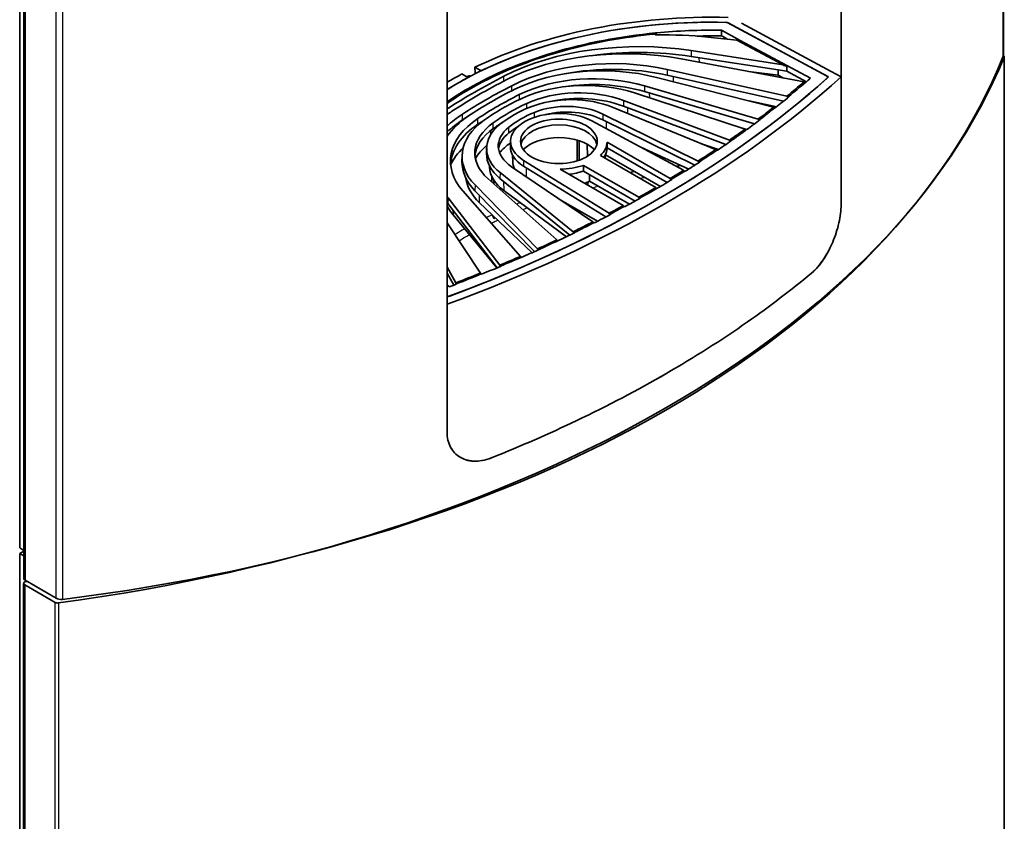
# Model space of a CAD drawing. Header units: millimetres. Extents: x 229 to 2676, y -623 to 1984.
# Tile 9 of 25: x 1711 to 1994, y -140 to 91. Entities that reach past the tile are written whole.
import ezdxf

# ---------------------------------------------------------------- set-up
doc = ezdxf.new("R2010")
doc.units = ezdxf.units.MM
doc.header["$LTSCALE"] = 5
doc.layers.add('0_CWD_4', color=7, linetype='Continuous', lineweight=25)
doc.layers.add('0_CWD_Line_035', color=7, linetype='Continuous', lineweight=35)

msp = doc.modelspace()

# ---------------------------------------------------------------- linework, layer by layer
at = {"layer": '0_CWD_4'}
for p, q in [((1993.87, 80.23), (1993.87, 448.39)), ((1712.95, 297.46), (1712.95, -70.31)), ((1721.85, -75.45), (1721.85, 292.67)), ((1723.68, 292.39), (1723.68, -75.77)), ((1894.26, 86.97), (1894.26, 86.36)), ((1904.3, 81.84), (1904.29, 80.18)), ((1906.52, 79.84), (1906.53, 78.52)), ((1994.13, -465.54), (1994.13, 79.97)), ((1897.36, 76.44), (1897.35, 74.79)), ((1850.49, 73.1), (1850.47, 74.48)), ((1899.09, 74.4), (1899.1, 72.93)), ((1943.11, 74.61), (1943.11, 74.61)), ((1852.78, 70.34), (1852.76, 71.77)), ((1890.9, 71.73), (1890.89, 70.08)), ((1854.94, 67.8), (1854.92, 69.23)), ((1892.25, 69.68), (1892.27, 68.29)), ((1857.09, 65.24), (1857.07, 66.68)), ((1884.84, 67.54), (1884.82, 65.89)), ((1885.99, 65.45), (1886.01, 63.82)), ((1838.62, 61.95), (1838.59, 63.59)), ((1843.03, 60.7), (1843.01, 62.35)), ((1859.26, 62.69), (1859.24, 64.11)), ((1878.89, 63.64), (1878.87, 61.99)), ((1837.69, 61.05), (1837.7, 61.33)), ((1842.3, 59.73), (1842.3, 60.19)), ((1847.44, 59.46), (1847.42, 61.11)), ((1851.89, 58.21), (1851.86, 59.85)), ((1879.86, 61.5), (1879.89, 59.41)), ((1846.72, 57.72), (1846.74, 58.93)), ((1856.14, 50.33), (1856.11, 48.68)), ((1856.84, 48.23), (1856.88, 45.67)), ((1849.38, 46.81), (1849.35, 45.16)), ((1842.22, 43.25), (1842.18, 41.61)), ((1850.4, 44.32), (1850.44, 41.68)), ((1834.47, 39.61), (1834.43, 37.97)), ((1843.39, 40.38), (1843.43, 38.22)), ((1835.86, 36.1), (1835.89, 34.69)), ((1712.85, -71.59), (1712.85, -617.01)), ((1721.63, -622.08), (1721.63, -76.66)), ((1722.58, -76.82), (1722.57, -622.33))]:
    msp.add_line(p, q, dxfattribs=at)
for points, knots in [([(1840.29, 70.59), (1840.29, 70.59), (1840.29, 70.59), (1840.29, 70.59), (1840.26, 70.61), (1840.23, 70.63), (1840.21, 70.66), (1840.18, 70.69), (1840.16, 70.72), (1840.15, 70.75), (1840.12, 70.81), (1840.11, 70.86), (1840.11, 70.9)], [0.4996703, 0.4996703, 0.4996703, 0.4996703, 0.4999993, 0.4999993, 0.4999993, 0.6249989, 0.6249989, 0.6249989, 0.7499985, 0.7499985, 0.7499985, 0.9999986, 0.9999986, 0.9999986, 0.9999986]), ([(1855.17, 38.18), (1855.06, 38.13), (1854.71, 38), (1854.37, 37.86), (1854.14, 37.77)], [0.72778231, 0.72778231, 0.72778231, 0.72778231, 0.74350981, 0.77593635, 0.77593635, 0.77593635, 0.77593635]), ([(1847.11, 34.72), (1846.84, 34.59), (1846.58, 34.47), (1846.31, 34.34), (1846.01, 34.19), (1845.71, 34.05), (1845.41, 33.9)], [0.0127432, 0.0127432, 0.0127432, 0.0127432, 0.1002466, 0.1002466, 0.1002466, 0.2007374, 0.2007374, 0.2007374, 0.2007374]), ([(1846.85, 32.25), (1847, 32.32), (1847.63, 32.63), (1848.26, 32.93), (1848.75, 33.15)], [0.5598701, 0.5598701, 0.5598701, 0.5598701, 0.56339513, 0.57475428, 0.57475428, 0.57475428, 0.57475428]), ([(1837.6, 27.23), (1838.27, 27.64), (1839.25, 28.22), (1840.26, 28.8), (1840.57, 28.97)], [0.482003, 0.482003, 0.482003, 0.482003, 0.49999996, 0.5080886, 0.5080886, 0.5080886, 0.5080886])]:
    msp.add_open_spline(points, degree=3, knots=knots, dxfattribs=at)
for points in [[(1901.56, 48.77), (1901.01, 48.72), (1900.47, 48.67), (1899.92, 48.62)], [(1888.1, 47.07), (1887.63, 46.99), (1887.16, 46.91), (1886.7, 46.83)], [(1889.52, 45.2), (1889.99, 45.28), (1890.47, 45.35), (1890.94, 45.42)], [(1875.87, 42.47), (1876.46, 42.61), (1877.06, 42.75), (1877.66, 42.89)], [(1855.9, 36.2), (1856.33, 36.37), (1856.75, 36.53), (1857.18, 36.69)], [(1838.54, 30.25), (1837.82, 29.84), (1837.12, 29.42), (1836.42, 29)], [(1839.21, 30.64), (1838.99, 30.51), (1838.76, 30.38), (1838.54, 30.25)]]:
    msp.add_open_spline(points, degree=3, dxfattribs=at)
at = {"layer": '0_CWD_Line_035'}
for p, q in [((1993.93, 80.5), (1993.93, 448.66)), ((1711.42, 304.82), (1711.42, -60.97)), ((1712.63, -69.86), (1712.63, 297.88)), ((1947.32, 37.58), (1947.32, 253.95)), ((1834.18, 188.63), (1834.18, -27.74)), ((1912.95, 86.06), (1912.97, 87.71)), ((1918.38, 84.8), (1912.97, 87.71)), ((1914.58, 89.97), (1943.72, 74.28)), ((1943.11, 74.61), (1914.86, 89.82)), ((1918.77, 89.69), (1944.47, 75.85)), ((1909.08, 85.74), (1917.41, 84.9)), ((1912.95, 86.06), (1914.57, 85.19)), ((1913.74, 85.63), (1913.75, 85.27)), ((1917.41, 84.9), (1930.67, 77.76)), ((1918.31, 84.8), (1918.38, 84.8)), ((1931.7, 77.6), (1918.31, 84.8)), ((1901.36, 79.48), (1936.69, 72.86)), ((1904.29, 80.18), (1931.75, 75.94)), ((1930.67, 77.76), (1904.3, 81.84)), ((1994.16, -465.6), (1994.16, 80.1)), ((1842.17, 77.08), (1843.95, 76.05)), ((1931.79, 68.77), (1897.36, 76.44)), ((1931.77, 77.59), (1931.7, 77.6)), ((1931.77, 77.59), (1931.75, 75.94)), ((1938.59, 73.92), (1931.77, 77.59)), ((1840.15, 74.12), (1838.38, 75.14)), ((1894.3, 74.16), (1927.9, 65.6)), ((1897.35, 74.79), (1930.82, 67.33)), ((1920.74, 75.85), (1929.27, 74.77)), ((1929.26, 76.32), (1929.27, 74.77)), ((1929.27, 74.77), (1930.75, 73.97)), ((1931.75, 75.94), (1937.41, 72.89)), ((1944.47, 75.85), (1947.32, 74.32)), ((1947.32, 74.32), (1947.32, 37.58)), ((1834.18, 71.08), (1834.53, 70.88)), ((1923.55, 62.17), (1890.9, 71.73)), ((1937.17, 72.77), (1937.26, 72.75)), ((1887.99, 69.68), (1919.75, 59.31)), ((1890.89, 70.08), (1922.48, 60.83)), ((1932.4, 68.63), (1932.26, 68.67)), ((1881.84, 65.54), (1911.29, 53.41)), ((1884.82, 65.89), (1914.22, 54.87)), ((1915.28, 56.13), (1884.84, 67.54)), ((1920.92, 67.38), (1928.85, 65.75)), ((1928.36, 65.48), (1928.48, 65.45)), ((1906.27, 50.14), (1878.89, 63.64)), ((1853.77, 59.25), (1853.78, 59.58)), ((1854.27, 59.79), (1854.27, 59.9)), ((1875.73, 61.64), (1902.06, 47.47)), ((1878.87, 61.99), (1905.34, 48.94)), ((1919.33, 59.44), (1920.27, 59.19)), ((1924.06, 62.02), (1923.99, 62.04)), ((1920.19, 59.17), (1920.22, 59.15)), ((1845.54, 53.89), (1845.5, 52.26)), ((1852.41, 55.89), (1852.38, 54.26)), ((1872.06, 50.36), (1872.09, 55.97)), ((1874.46, 51.52), (1874.41, 54.97)), ((1898.26, 45.11), (1880.14, 55.57)), ((1897.36, 43.97), (1880.17, 53.89)), ((1889.78, 54.08), (1903.62, 47.84)), ((1906.95, 55.2), (1912.09, 53.4)), ((1915.76, 55.95), (1915.71, 55.97)), ((1838.48, 51.66), (1838.44, 50.02)), ((1849.32, 52.3), (1849.32, 52.53)), ((1853.03, 49.98), (1852.99, 51.8)), ((1878.22, 51.72), (1894.11, 42.55)), ((1879.55, 50.96), (1879.56, 51.8)), ((1879.64, 51.95), (1895.44, 42.82)), ((1911.71, 53.24), (1911.8, 53.21)), ((1846.38, 48.36), (1846.37, 48.68)), ((1852.68, 48.51), (1876.07, 32.7)), ((1856.11, 48.68), (1879.73, 34.06)), ((1880.69, 35.13), (1856.14, 50.33)), ((1873.32, 48.89), (1889.21, 39.72)), ((1906.8, 49.88), (1906.66, 49.94)), ((1870.39, 29.8), (1849.38, 46.81)), ((1884.78, 37.32), (1866.65, 47.79)), ((1873.31, 47.24), (1888.19, 38.65)), ((1902.43, 47.27), (1902.59, 47.19)), ((1860.18, 24.92), (1842.22, 43.25)), ((1845.92, 45.07), (1865.69, 27.5)), ((1847.61, 43.57), (1847.61, 44.58)), ((1849.35, 45.16), (1869.47, 28.88)), ((1849.48, 41.91), (1849.47, 42.46)), ((1874.58, 43.21), (1874.56, 44.11)), ((1886.57, 37.75), (1875.1, 44.37)), ((1894.11, 42.55), (1891.73, 41.09)), ((1898.76, 44.82), (1898.62, 44.9)), ((1849.29, 20.21), (1834.47, 39.61)), ((1838.67, 41.57), (1855.23, 22.73)), ((1842.18, 41.61), (1859.31, 24.13)), ((1850.44, 41.68), (1868.42, 28.38)), ((1891.73, 41.09), (1889.21, 39.72)), ((1889.56, 39.52), (1892.08, 40.89)), ((1892.08, 40.89), (1894.46, 42.35)), ((1894.46, 42.35), (1894.55, 42.3)), ((1834.43, 37.97), (1848.57, 19.47)), ((1843.43, 38.22), (1858.58, 23.8)), ((1877.39, 32.84), (1866.88, 38.91)), ((1885.28, 37.03), (1885.14, 37.11)), ((1889.56, 39.52), (1889.65, 39.47)), ((1835.89, 34.69), (1848.42, 19.41)), ((1847.61, 33.63), (1847.61, 34.24)), ((1881.03, 34.91), (1881.18, 34.83)), ((1834.18, 32.35), (1843.79, 17.97)), ((1876.52, 32.4), (1876.4, 32.47)), ((1870.69, 29.56), (1870.75, 29.51)), ((1866, 27.22), (1865.97, 27.25)), ((1860.43, 24.66), (1860.45, 24.64)), ((1849.54, 19.88), (1849.49, 19.95)), ((1855.49, 22.43), (1855.45, 22.47)), ((1836.71, 15.14), (1834.18, 19.64)), ((1834.18, 17.94), (1836.11, 14.51)), ((1843.97, 17.69), (1844.03, 17.61)), ((1834.18, 14.47), (1834.88, 14.04)), ((1836.9, 14.81), (1836.87, 14.86)), ((1834.24, 11.08), (1834.18, 11.12)), ((1834.18, -27.74), (1834.18, 9)), ((1711.42, -56.89), (1711.42, -48.72)), ((1712.63, -61.76), (1711.42, -60.97)), ((1712.63, -61.9), (1711.42, -62.6)), ((1711.42, -62.6), (1711.42, -608.84)), ((1712.63, -63.3), (1711.42, -62.6)), ((1712.95, -70.31), (1721.85, -75.45)), ((1712.55, -617.18), (1712.55, -71.18)), ((1712.85, -71.59), (1721.63, -76.66))]:
    msp.add_line(p, q, dxfattribs=at)
for centre, major_axis, ratio, start_param, end_param in [((1910.42, 30.3), (103.43, 0), 0.57735, 1.53052, 2.399617), ((1910.42, 30.3), (105.93, 0), 0.57735, 1.528724, 2.27084), ((1910.42, 30.3), (-103.43, 0), 0.57735, 4.675723, 5.410363), ((1910.42, 30.3), (-99.46, 0), 0.57735, 4.686766, 4.875592), ((1914.17, 89.4), (1.01, 0), 0.577634, 0.822864, 1.53322), ((1894.35, 86.66), (-0.535, 0), 0.57735, 0.159951, 1.602356), ((1894.35, 86.66), (-0.535, 0), 0.57735, 4.875533, 5.244192), ((1896.63, 44.96), (71.74, 0), 0.57735, 1.396263, 1.602356), ((1910.42, 28.67), (99.43, 0), 0.57735, 1.545306, 1.615366), ((1889.21, 49.32), (-58.32, 0), 0.57735, 4.45059, 5.438882), ((1885.41, 51.14), (51.62, 0), 0.57735, 1.256637, 2.29241), ((1917.86, 84.85), (-0.451, 0.054), 0.440764, 1.644169, 3.181256), ((1639.38, 128), (364.38, 0), 0.57735, 4.942737, 6.052837), ((1639.38, 137.74), (364.31, -11.42), 0.597134, 4.964557, 6.068448), ((1881.69, 52.99), (-43.53, 0), 0.57735, 4.344125, 5.439275), ((1889.21, 47.68), (58.28, 0), 0.57735, 1.308997, 1.806935), ((1991.93, 80.54), (-2, 0.06), 0.597134, 2.926855, 3.160308), ((1993.16, 80.1), (1, 0), 0.57735, 6.045125, 6.982041), ((1878.67, 53.7), (38.73, 0), 0.57735, 1.155408, 2.273492), ((1881.69, 51.36), (43.49, 0), 0.57735, 1.202532, 1.895611), ((1931.18, 77.68), (-0.513, 0.097), 0.390003, 0.087084, 3.228676), ((1910.42, 30.3), (105.93, 0), 0.57735, 2.318713, 2.374206), ((1982.72, -11.44), (-199.09, 0), 0.57735, 5.438882, 5.554566), ((1639.38, 186.79), (-364.37, 0), 0.57735, 2.134837, 2.577552), ((1639.38, 186.79), (-361.37, 0), 0.57735, 2.140313, 2.572076), ((1910.42, 30.3), (-103.43, 0), 0.57735, 5.459398, 5.536176), ((1639.38, 186.79), (361.37, 0), 0.57735, 5.284219, 5.711355), ((1876.15, 54.94), (-32.6, 0), 0.57735, 4.242895, 5.421787), ((1639.38, 186.79), (357.41, 0), 0.57735, 5.697667, 5.704433), ((1942.42, 74.19), (1.01, 0), 0.577249, 5.716794, 7.095606), ((1966.64, -2.15), (174.58, 0), 0.57735, 2.29241, 2.419979), ((1966.64, -2.15), (-171.36, 0), 0.57735, 5.439275, 5.556299), ((1927.17, 20.63), (113.78, 0), 0.57735, 2.273492, 2.438897), ((1873.79, 55.19), (28.84, 0), 0.57735, 1.055924, 2.244598), ((1871.98, 56.11), (-23.61, 0), 0.57735, 4.13643, 5.395938), ((1876.15, 53.31), (32.57, 0), 0.57735, 1.101303, 1.838527), ((1927.17, 20.63), (-110.92, 0), 0.57735, 5.421787, 5.573787), ((1899.46, 36.63), (69.97, 0), 0.57735, 2.244598, 2.467791), ((1869.82, 55.82), (20.69, 0), 0.57735, 0.951204, 2.180233), ((1871.98, 54.48), (23.57, 0), 0.57735, 0.994838, 1.920485), ((1639.38, 186.79), (357.41, 0), 0.57735, 5.654598, 5.673533), ((1899.46, 36.63), (-67.12, 0), 0.57735, 5.395938, 5.599636), ((1878.15, 48.94), (35.23, 0), 0.57735, 2.180233, 2.532156), ((1868.54, 56.64), (-15.93, 0), 0.57735, 4.005531, 5.336002), ((1867.74, 50.09), (-32.6, 0), 0.57735, 5.573787, 6.752679), ((1874.33, 44.74), (51.62, 0), 0.57735, 2.419979, 2.461913), ((1871.12, 46.89), (-43.53, 0), 0.57735, 5.556299, 5.725682), ((1869.9, 48.63), (38.73, 0), 0.57735, 2.438897, 2.744913), ((1966.64, -3.79), (171.33, 0), 0.57735, 2.404188, 2.414707), ((1866.28, 55.79), (-13.87, 0), 0.57735, 3.961897, 7.033677), ((1878.15, 48.94), (-32.38, 0), 0.57735, 5.336002, 5.659572), ((1868.54, 55.01), (15.9, 0), 0.57735, 0.863938, 1.967423), ((1871.12, 45.26), (43.49, 0), 0.57735, 2.414707, 2.585378), ((1867.74, 48.45), (-32.57, 0), 0.57735, 5.573787, 6.252107), ((1867.31, 51.45), (-28.84, 0), 0.57735, 5.609384, 6.798057), ((1865.72, 52.5), (-23.61, 0), 0.57735, 5.599636, 6.859144), ((1865.72, 50.86), (-23.57, 0), 0.57735, 5.599636, 6.235529), ((1927.17, 19), (110.89, 0), 0.57735, 2.406494, 2.432195), ((1866.22, 53.74), (-20.69, 0), 0.57735, 5.673749, 6.902777), ((1899.46, 35), (67.09, 0), 0.57735, 2.399513, 2.458044), ((1864.8, 54.48), (-15.93, 0), 0.57735, 5.659572, 6.990044), ((1878.15, 47.3), (32.34, 0), 0.57735, 2.386869, 2.51798), ((1866.28, 54.16), (-11, 0), 0.57735, 3.258058, 6.16672), ((1639.38, 186.79), (357.41, 0), 0.57735, 5.616321, 5.633869), ((1864.8, 52.85), (-15.9, 0), 0.57735, 5.659572, 6.206499), ((1866.28, 50.07), (11.75, 0), 0.57735, 0.513573, 2.62802), ((1868.72, 43.66), (-34.82, 0), 0.57735, 5.745918, 6.009519), ((1866.41, 46.27), (-25.38, 0), 0.57735, 5.673947, 5.966841), ((1865.57, 48.49), (17.69, 0), 0.57735, 2.410353, 2.743747), ((1866.28, 54.16), (-13.9, 0), 0.57735, 6.270842, 7.033677), ((1866.28, 55.79), (13.87, 0), 0.57735, 5.750379, 6.256092), ((1866.28, 54.16), (13.9, 0), 0.57735, 5.901866, 6.25027), ((1639.38, 186.79), (357.41, 0), 0.57735, 5.579078, 5.596386), ((1866.22, 52.11), (-20.72, 0), 0.57735, 6.270842, 6.902777), ((1867.31, 49.82), (-28.87, 0), 0.57735, 6.270842, 6.798057), ((1865.57, 48.49), (-19.19, 0), 0.57735, 0.012343, 0.662869), ((1866.28, 50.07), (-13.25, 0), 0.57735, 0.012343, 0.287012), ((1866.28, 55.79), (-13.87, 0), 0.57735, 1.597889, 2.103602), ((1639.38, 186.79), (357.41, 0), 0.57735, 5.540155, 5.557728), ((1866.28, 54.16), (13.9, 0), 0.57735, 4.924877, 5.243249), ((1866.41, 46.27), (-26.88, 0), 0.57735, 0.073151, 0.545053), ((1866.28, 50.07), (13.25, 0), 0.57735, 5.305286, 5.441153), ((1894.29, 42.45), (-0.128, 0.215), 0.567475, 0.776284, 2.377372), ((1639.38, 186.79), (357.41, 0), 0.57735, 5.507482, 5.524468), ((1869.9, 48.63), (-38.73, 0), 0.57735, 0.39668, 0.415388), ((1889.39, 39.62), (-0.122, 0.219), 0.587643, 0.793743, 3.935336), ((1869.9, 47), (38.76, 0), 0.57735, 3.540417, 3.556981), ((1868.72, 43.66), (-36.32, 0), 0.57735, 0.314525, 0.44201), ((1639.38, 186.79), (357.41, 0), 0.57735, 5.471106, 5.488092), ((1639.38, 186.79), (357.41, 0), 0.57735, 5.437846, 5.455419), ((1639.38, 186.79), (357.41, 0), 0.57735, 5.399188, 5.416496), ((1639.38, 186.79), (357.41, 0), 0.57735, 5.361705, 5.379253), ((1639.38, 186.79), (357.41, 0), 0.57735, 5.322041, 5.340976), ((1639.38, 186.79), (357.41, 0), 0.57735, 5.291142, 5.297907), ((1834.41, 11.83), (-1.01, 0), 0.577451, 1.341887, 2.135902), ((1713.55, -71.18), (-1, 0), 0.57735, 4.924157, 7.068583), ((1713.63, -69.88), (-1, 0.031), 0.597134, 0.018715, 0.839062), ((1639.38, 128), (351.88, 0), 0.57735, 4.924157, 4.924502), ((1723.21, -74.6), (-2, 0.06), 0.597134, 0.83902, 1.822964), ((1722.34, -76.26), (-1, 0), 0.57735, 0.785398, 1.808858)]:
    msp.add_ellipse(centre, major_axis=major_axis, ratio=ratio, start_param=start_param, end_param=end_param, dxfattribs=at)
msp.add_ellipse((1866.28, 55.79), major_axis=(11.03, 0), ratio=0.57735, dxfattribs=at)
for points, knots in [([(1894.07, 86.93), (1883.9, 85.95), (1874.07, 84.06), (1855.75, 78.62), (1847.39, 75.1), (1840.11, 70.9)], [-6.171917, -6.171917, -6.171917, -6.171917, -3.086296, -3.086296, -0.000001, -0.000001, -0.000001, -0.000001]), ([(1840.47, 70.69), (1847.66, 74.85), (1855.95, 78.35), (1875.66, 84.23), (1885.75, 85.81), (1893.82, 86.61)], [-4.537969, -4.537969, -4.537969, -4.537969, -2.456209, -2.456209, -0.000063, -0.000063, -0.000063, -0.000063]), ([(1893.84, 86.56), (1893.85, 86.56), (1893.85, 86.57), (1893.87, 86.6), (1893.89, 86.63), (1893.94, 86.71), (1893.98, 86.75), (1894.02, 86.81), (1894.04, 86.84), (1894.06, 86.87), (1894.07, 86.89), (1894.07, 86.91), (1894.07, 86.92), (1894.07, 86.93), (1894.07, 86.93), (1894.07, 86.93)], [0.02662656, 0.02662656, 0.02662656, 0.02662656, 0.02887264, 0.02887264, 0.03338773, 0.03338773, 0.03863134, 0.03863134, 0.04484226, 0.04484226, 0.047539, 0.047539, 0.04968464, 0.04968464, 0.04997534, 0.04997534, 0.04997534, 0.04997534]), ([(1840.94, 74.54), (1840.81, 74.59), (1840.66, 74.62), (1840.3, 74.6), (1840.08, 74.53), (1839.83, 74.4), (1839.79, 74.38), (1839.74, 74.35)], [-0.4733314, -0.4733314, -0.4733314, -0.4733314, -0.4072571, -0.4072571, -0.3256554, -0.3256554, -0.307501, -0.307501, -0.307501, -0.307501]), ([(1936.69, 72.86), (1936.69, 72.84), (1936.69, 72.83), (1936.7, 72.8), (1936.7, 72.78), (1936.73, 72.74), (1936.75, 72.71), (1936.8, 72.67), (1936.83, 72.65), (1936.87, 72.63), (1936.9, 72.62), (1936.95, 72.61), (1936.97, 72.61), (1936.98, 72.61)], [0.000001, 0.000001, 0.000001, 0.000001, 0.00553109, 0.00553109, 0.01149569, 0.01149569, 0.02213566, 0.02213566, 0.03829227, 0.03829227, 0.0563566, 0.0563566, 0.06357141, 0.06357141, 0.06357141, 0.06357141]), ([(1932.26, 68.67), (1932.26, 68.65), (1932.26, 68.64), (1932.25, 68.61), (1932.24, 68.59), (1932.22, 68.56), (1932.2, 68.54), (1932.15, 68.52), (1932.13, 68.51), (1932.08, 68.5), (1932.05, 68.51), (1931.99, 68.52), (1931.96, 68.53), (1931.91, 68.56), (1931.89, 68.58), (1931.84, 68.62), (1931.82, 68.65), (1931.8, 68.69), (1931.79, 68.71), (1931.79, 68.74), (1931.79, 68.76), (1931.79, 68.77)], [0.000001, 0.000001, 0.000001, 0.000001, 0.0055214, 0.0055214, 0.0114676, 0.0114676, 0.0221011, 0.0221011, 0.0384281, 0.0384281, 0.059232, 0.059232, 0.0783362, 0.0783362, 0.0907407, 0.0907407, 0.0976139, 0.0976139, 0.1010876, 0.1010876, 0.1043331, 0.1043331, 0.1043331, 0.1043331]), ([(1927.9, 65.6), (1927.9, 65.58), (1927.9, 65.57), (1927.91, 65.53), (1927.91, 65.52), (1927.94, 65.47), (1927.97, 65.44), (1928.01, 65.4), (1928.04, 65.38), (1928.08, 65.36), (1928.11, 65.34), (1928.15, 65.33), (1928.16, 65.33), (1928.17, 65.33)], [0.000001, 0.000001, 0.000001, 0.000001, 0.00586826, 0.00586826, 0.01210186, 0.01210186, 0.02335856, 0.02335856, 0.03705437, 0.03705437, 0.04484893, 0.04484893, 0.04888523, 0.04888523, 0.04888523, 0.04888523]), ([(1923.91, 61.9), (1923.91, 61.9), (1923.9, 61.9), (1923.88, 61.89), (1923.85, 61.89), (1923.79, 61.89), (1923.77, 61.9), (1923.73, 61.91), (1923.71, 61.92), (1923.66, 61.96), (1923.63, 61.98), (1923.58, 62.04), (1923.57, 62.06), (1923.55, 62.1), (1923.55, 62.11), (1923.55, 62.14), (1923.54, 62.15), (1923.55, 62.17)], [0.0330937, 0.0330937, 0.0330937, 0.0330937, 0.0349588, 0.0349588, 0.0546785, 0.0546785, 0.0764589, 0.0764589, 0.1114389, 0.1114389, 0.1614948, 0.1614948, 0.2254786, 0.2254786, 0.2898182, 0.2898182, 0.3517993, 0.3517993, 0.3517993, 0.3517993]), ([(1923.99, 62.04), (1923.99, 62.02), (1923.99, 62), (1923.99, 61.98), (1923.98, 61.97), (1923.97, 61.95)], [0.00025929, 0.00025929, 0.00025929, 0.00025929, 0.00763248, 0.00763248, 0.01593654, 0.01593654, 0.01593654, 0.01593654]), ([(1919.75, 59.31), (1919.55, 59.17), (1919.36, 59.03), (1919.17, 58.89), (1917.89, 57.96), (1916.6, 57.04), (1915.28, 56.13)], [0, 0, 0, 0, 0.1316555, 0.1316555, 0.1316555, 1, 1, 1, 1]), ([(1915.71, 55.97), (1917.01, 56.87), (1918.3, 57.78), (1919.56, 58.71), (1919.77, 58.86), (1919.98, 59.01), (1920.19, 59.17)], [0, 0, 0, 0, 0.8579166, 0.8579166, 0.8579166, 0.9998246, 0.9998246, 0.9998246, 0.9998246]), ([(1919.75, 59.31), (1919.75, 59.29), (1919.75, 59.28), (1919.75, 59.24), (1919.76, 59.23), (1919.78, 59.18), (1919.81, 59.15), (1919.85, 59.11), (1919.88, 59.08), (1919.93, 59.05), (1919.95, 59.04), (1919.98, 59.03), (1919.99, 59.03), (1920, 59.03)], [0.00000189, 0.00000189, 0.00000189, 0.00000189, 0.00584812, 0.00584812, 0.0120566, 0.0120566, 0.02212941, 0.02212941, 0.03235074, 0.03235074, 0.03978508, 0.03978508, 0.04319165, 0.04319165, 0.04319165, 0.04319165]), ([(1915.59, 55.83), (1915.58, 55.83), (1915.56, 55.83), (1915.52, 55.83), (1915.5, 55.84), (1915.46, 55.85), (1915.44, 55.87), (1915.39, 55.91), (1915.36, 55.93), (1915.32, 55.99), (1915.3, 56.02), (1915.29, 56.05), (1915.29, 56.07), (1915.28, 56.1), (1915.28, 56.11), (1915.28, 56.13)], [0.0376324, 0.0376324, 0.0376324, 0.0376324, 0.0462398, 0.0462398, 0.0623963, 0.0623963, 0.088626, 0.088626, 0.1261509, 0.1261509, 0.1738635, 0.1738635, 0.2221479, 0.2221479, 0.2685983, 0.2685983, 0.2685983, 0.2685983]), ([(1915.71, 55.97), (1915.71, 55.95), (1915.71, 55.93), (1915.7, 55.91), (1915.7, 55.91), (1915.7, 55.9)], [0.000143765, 0.000143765, 0.000143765, 0.000143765, 0.007435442, 0.007435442, 0.010004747, 0.010004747, 0.010004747, 0.010004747]), ([(1906.66, 49.94), (1907.51, 50.49), (1908.36, 51.04), (1910.04, 52.14), (1910.88, 52.69), (1911.71, 53.24)], [-0.7626271, -0.7626271, -0.7626271, -0.7626271, -0.381385, -0.381385, -0.0004099, -0.0004099, -0.0004099, -0.0004099]), ([(1911.29, 53.41), (1911.29, 53.4), (1911.29, 53.38), (1911.3, 53.34), (1911.31, 53.32), (1911.33, 53.27), (1911.36, 53.24), (1911.4, 53.2), (1911.42, 53.17), (1911.48, 53.14), (1911.5, 53.13), (1911.51, 53.12), (1911.52, 53.12), (1911.52, 53.12)], [0.000001, 0.000001, 0.000001, 0.000001, 0.00615726, 0.00615726, 0.01287568, 0.01287568, 0.02452126, 0.02452126, 0.03868185, 0.03868185, 0.05423651, 0.05423651, 0.05799737, 0.05799737, 0.05799737, 0.05799737]), ([(1906.66, 49.94), (1906.66, 49.93), (1906.66, 49.91), (1906.65, 49.88), (1906.65, 49.87), (1906.62, 49.84), (1906.6, 49.83), (1906.57, 49.82), (1906.54, 49.81), (1906.5, 49.82), (1906.48, 49.82), (1906.44, 49.84), (1906.43, 49.86), (1906.38, 49.89), (1906.36, 49.92), (1906.32, 49.97), (1906.3, 50), (1906.28, 50.05), (1906.28, 50.07), (1906.27, 50.1), (1906.27, 50.12), (1906.27, 50.14)], [0.0001601, 0.0001601, 0.0001601, 0.0001601, 0.0067304, 0.0067304, 0.0147444, 0.0147444, 0.028854, 0.028854, 0.0461568, 0.0461568, 0.0587626, 0.0587626, 0.0713703, 0.0713703, 0.0886176, 0.0886176, 0.1030156, 0.1030156, 0.1115143, 0.1115143, 0.1193867, 0.1193867, 0.1193867, 0.1193867]), ([(1875.1, 46.21), (1875.1, 46.04), (1875.1, 45.87), (1875.1, 45.71), (1875.1, 45.26), (1875.1, 44.81), (1875.1, 44.37)], [0.542126, 0.542126, 0.542126, 0.542126, 0.6666667, 0.6666667, 0.6666667, 1, 1, 1, 1]), ([(1902.06, 47.47), (1902.06, 47.45), (1902.06, 47.44), (1902.07, 47.4), (1902.07, 47.38), (1902.1, 47.33), (1902.11, 47.3), (1902.15, 47.25), (1902.17, 47.23), (1902.21, 47.19), (1902.23, 47.18), (1902.25, 47.16), (1902.26, 47.16), (1902.26, 47.16)], [0.000001, 0.000001, 0.000001, 0.000001, 0.00583153, 0.00583153, 0.01201926, 0.01201926, 0.02306916, 0.02306916, 0.03660666, 0.03660666, 0.04647353, 0.04647353, 0.0483963, 0.0483963, 0.0483963, 0.0483963]), ([(1898.62, 44.9), (1898.62, 44.88), (1898.62, 44.87), (1898.61, 44.84), (1898.61, 44.82), (1898.59, 44.79), (1898.57, 44.79), (1898.53, 44.78), (1898.51, 44.77), (1898.46, 44.78), (1898.44, 44.8), (1898.41, 44.81), (1898.4, 44.83), (1898.35, 44.87), (1898.33, 44.9), (1898.29, 44.97), (1898.28, 45), (1898.27, 45.03), (1898.27, 45.05), (1898.26, 45.08), (1898.26, 45.09), (1898.26, 45.11)], [0.000001, 0.000001, 0.000001, 0.000001, 0.0062077, 0.0062077, 0.0129843, 0.0129843, 0.0235573, 0.0235573, 0.0340913, 0.0340913, 0.0456896, 0.0456896, 0.0646004, 0.0646004, 0.0916923, 0.0916923, 0.1268584, 0.1268584, 0.1633577, 0.1633577, 0.1984321, 0.1984321, 0.1984321, 0.1984321]), ([(1891.9, 40.79), (1891.87, 40.81), (1891.84, 40.83), (1891.82, 40.87), (1891.79, 40.9), (1891.77, 40.94), (1891.75, 40.98), (1891.74, 41.02), (1891.73, 41.06), (1891.73, 41.09)], [0.5090749, 0.5090749, 0.5090749, 0.5090749, 0.6666667, 0.6666667, 0.6666667, 0.8333333, 0.8333333, 0.8333333, 1, 1, 1, 1]), ([(1884.78, 37.32), (1884.78, 37.3), (1884.78, 37.29), (1884.79, 37.25), (1884.79, 37.23), (1884.82, 37.18), (1884.83, 37.15), (1884.87, 37.1), (1884.89, 37.07), (1884.93, 37.03), (1884.95, 37.02), (1884.96, 37.02)], [-0.05549129, -0.05549129, -0.05549129, -0.05549129, -0.05309478, -0.05309478, -0.05048101, -0.05048101, -0.04640349, -0.04640349, -0.0423381, -0.0423381, -0.03920233, -0.03920233, -0.03920233, -0.03920233]), ([(1938.86, 17.96), (1940.27, 19.14), (1941.41, 20.59), (1943.46, 23.61), (1944.32, 25.39), (1945.68, 28.61), (1946.28, 30.5), (1946.9, 33.27), (1947.05, 34.17), (1947.26, 35.93), (1947.32, 36.78), (1947.32, 37.58)], [-1.942301, -1.942301, -1.942301, -1.942301, -1.635541, -1.635541, -1.177965, -1.177965, -0.587062, -0.587062, -0.294481, -0.294481, -0.000014, -0.000014, -0.000014, -0.000014]), ([(1947.32, 37.58), (1947.32, 36.78), (1947.26, 35.93), (1947.05, 34.17), (1946.9, 33.26), (1946.28, 30.48), (1945.68, 28.6), (1944.32, 25.38), (1943.45, 23.59), (1941.28, 20.4), (1940.15, 19.04), (1938.86, 17.96)], [0.000001, 0.000001, 0.000001, 0.000001, 0.295049, 0.295049, 0.588195, 0.588195, 1.179183, 1.179183, 1.637185, 1.637185, 1.989511, 1.989511, 1.989511, 1.989511]), ([(1847.24, 34.59), (1847.25, 34.56), (1847.25, 34.53), (1847.27, 34.41), (1847.3, 34.31), (1847.37, 34.11), (1847.41, 34.01), (1847.51, 33.79), (1847.57, 33.7), (1847.61, 33.63)], [-0.0678295, -0.0678295, -0.0678295, -0.0678295, -0.06233392, -0.06233392, -0.0434189, -0.0434189, -0.02428683, -0.02428683, -0.00001073, -0.00001073, -0.00001073, -0.00001073]), ([(1881.03, 34.91), (1881.04, 34.9), (1881.03, 34.88), (1881.03, 34.85), (1881.02, 34.84), (1881, 34.81), (1880.99, 34.8), (1880.95, 34.79), (1880.93, 34.79), (1880.89, 34.8), (1880.88, 34.81), (1880.84, 34.83), (1880.83, 34.84), (1880.79, 34.88), (1880.77, 34.91), (1880.73, 34.96), (1880.72, 34.99), (1880.7, 35.04), (1880.69, 35.06), (1880.69, 35.1), (1880.69, 35.11), (1880.69, 35.13)], [-0.08969022, -0.08969022, -0.08969022, -0.08969022, -0.08472196, -0.08472196, -0.07866668, -0.07866668, -0.0680295, -0.0680295, -0.05502197, -0.05502197, -0.04555102, -0.04555102, -0.03605596, -0.03605596, -0.02308719, -0.02308719, -0.01226181, -0.01226181, -0.00589431, -0.00589431, -0.000001, -0.000001, -0.000001, -0.000001]), ([(1876.07, 32.7), (1876.07, 32.68), (1876.07, 32.67), (1876.08, 32.63), (1876.08, 32.61), (1876.1, 32.56), (1876.12, 32.53), (1876.15, 32.48), (1876.17, 32.45), (1876.2, 32.41), (1876.22, 32.4), (1876.23, 32.39)], [-0.2048282, -0.2048282, -0.2048282, -0.2048282, -0.1910015, -0.1910015, -0.1763554, -0.1763554, -0.1503643, -0.1503643, -0.1185431, -0.1185431, -0.0975972, -0.0975972, -0.0975972, -0.0975972]), ([(1870.63, 29.45), (1870.63, 29.45), (1870.63, 29.45), (1870.61, 29.44), (1870.59, 29.45), (1870.56, 29.46), (1870.54, 29.47), (1870.52, 29.49), (1870.5, 29.51), (1870.47, 29.56), (1870.45, 29.59), (1870.42, 29.66), (1870.41, 29.69), (1870.4, 29.72), (1870.4, 29.74), (1870.39, 29.77), (1870.39, 29.79), (1870.39, 29.8)], [-0.02617526, -0.02617526, -0.02617526, -0.02617526, -0.02613642, -0.02613642, -0.02456327, -0.02456327, -0.02283235, -0.02283235, -0.01998903, -0.01998903, -0.01591528, -0.01591528, -0.010666, -0.010666, -0.00522484, -0.00522484, -0.000001, -0.000001, -0.000001, -0.000001]), ([(1870.69, 29.56), (1870.69, 29.54), (1870.69, 29.52), (1870.68, 29.5), (1870.68, 29.49), (1870.67, 29.47), (1870.66, 29.47), (1870.66, 29.46)], [-0.028645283, -0.028645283, -0.028645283, -0.028645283, -0.028288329, -0.028288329, -0.027427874, -0.027427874, -0.027061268, -0.027061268, -0.027061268, -0.027061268]), ([(1865.69, 27.5), (1864.11, 26.74), (1862.52, 25.99), (1860.91, 25.25), (1860.67, 25.14), (1860.42, 25.03), (1860.18, 24.92)], [0, 0, 0, 0, 0.8683445, 0.8683445, 0.8683445, 1, 1, 1, 1]), ([(1860.43, 24.66), (1860.69, 24.78), (1860.96, 24.91), (1861.22, 25.03), (1862.82, 25.76), (1864.4, 26.5), (1865.97, 27.25)], [0.0003487, 0.0003487, 0.0003487, 0.0003487, 0.1420834, 0.1420834, 0.1420834, 1, 1, 1, 1]), ([(1865.69, 27.5), (1865.69, 27.48), (1865.7, 27.46), (1865.7, 27.43), (1865.7, 27.41), (1865.72, 27.36), (1865.73, 27.32), (1865.76, 27.27), (1865.78, 27.24), (1865.81, 27.2), (1865.82, 27.19), (1865.83, 27.18)], [-0.2099232, -0.2099232, -0.2099232, -0.2099232, -0.1965026, -0.1965026, -0.1822814, -0.1822814, -0.1570391, -0.1570391, -0.1261447, -0.1261447, -0.109153, -0.109153, -0.109153, -0.109153]), ([(1855.23, 22.73), (1855.23, 22.71), (1855.23, 22.69), (1855.23, 22.65), (1855.24, 22.63), (1855.25, 22.58), (1855.26, 22.55), (1855.29, 22.49), (1855.3, 22.46), (1855.32, 22.43), (1855.33, 22.42), (1855.33, 22.41)], [-0.07929237, -0.07929237, -0.07929237, -0.07929237, -0.07579108, -0.07579108, -0.07197474, -0.07197474, -0.06604697, -0.06604697, -0.06015704, -0.06015704, -0.05793342, -0.05793342, -0.05793342, -0.05793342]), ([(1860.31, 24.58), (1860.3, 24.58), (1860.3, 24.59), (1860.28, 24.61), (1860.27, 24.62), (1860.24, 24.67), (1860.23, 24.71), (1860.2, 24.77), (1860.19, 24.8), (1860.18, 24.84), (1860.18, 24.86), (1860.18, 24.89), (1860.18, 24.9), (1860.18, 24.92)], [-0.0332814, -0.0332814, -0.0332814, -0.0332814, -0.03189302, -0.03189302, -0.02650247, -0.02650247, -0.01876832, -0.01876832, -0.01067703, -0.01067703, -0.00523135, -0.00523135, -0.00000189, -0.00000189, -0.00000189, -0.00000189]), ([(1849.44, 19.84), (1849.43, 19.84), (1849.42, 19.84), (1849.4, 19.85), (1849.39, 19.86), (1849.37, 19.89), (1849.36, 19.9), (1849.34, 19.95), (1849.33, 19.98), (1849.31, 20.03), (1849.3, 20.07), (1849.29, 20.12), (1849.29, 20.14), (1849.29, 20.18), (1849.29, 20.2), (1849.29, 20.21)], [-0.06623681, -0.06623681, -0.06623681, -0.06623681, -0.05506891, -0.05506891, -0.04563848, -0.04563848, -0.03618393, -0.03618393, -0.02319731, -0.02319731, -0.01227141, -0.01227141, -0.00589913, -0.00589913, -0.000001, -0.000001, -0.000001, -0.000001]), ([(1849.49, 19.95), (1849.49, 19.93), (1849.49, 19.91), (1849.48, 19.89), (1849.48, 19.87), (1849.47, 19.86), (1849.47, 19.85), (1849.46, 19.85)], [-0.09015169, -0.09015169, -0.09015169, -0.09015169, -0.08454393, -0.08454393, -0.07859805, -0.07859805, -0.07288697, -0.07288697, -0.07288697, -0.07288697]), ([(1849.49, 19.95), (1850.49, 20.36), (1851.49, 20.78), (1853.48, 21.62), (1854.47, 22.04), (1855.45, 22.47)], [0.000001, 0.000001, 0.000001, 0.000001, 0.3695962, 0.3695962, 0.7392599, 0.7392599, 0.7392599, 0.7392599]), ([(1843.79, 17.97), (1843.79, 17.95), (1843.79, 17.94), (1843.8, 17.9), (1843.8, 17.88), (1843.81, 17.83), (1843.82, 17.8), (1843.83, 17.73), (1843.85, 17.71), (1843.86, 17.68), (1843.86, 17.66), (1843.87, 17.65)], [-0.1950958, -0.1950958, -0.1950958, -0.1950958, -0.1830442, -0.1830442, -0.1700484, -0.1700484, -0.1480158, -0.1480158, -0.1158611, -0.1158611, -0.09473, -0.09473, -0.09473, -0.09473]), ([(1846.94, -35.11), (1855.36, -31.74), (1863.48, -28.18), (1880.34, -20.16), (1888.95, -15.63), (1905.12, -6.29), (1912.97, -1.32), (1926.87, 8.41), (1933.03, 13.1), (1938.86, 17.96)], [-61.273167, -61.273167, -61.273167, -61.273167, -58.333918, -58.333918, -54.902536, -54.902536, -51.471153, -51.471153, -48.531907, -48.531907, -48.531907, -48.531907]), ([(1938.86, 17.96), (1933.03, 13.1), (1926.87, 8.41), (1912.97, -1.32), (1905.12, -6.29), (1897.03, -10.96), (1897.03, -10.96), (1897.03, -10.96)], [158.340559, 158.340559, 158.340559, 158.340559, 161.279822, 161.279822, 164.711205, 164.711205, 164.711219, 164.711219, 164.711219, 164.711219]), ([(1836.8, 14.77), (1836.8, 14.78), (1836.79, 14.78), (1836.78, 14.81), (1836.77, 14.83), (1836.75, 14.88), (1836.74, 14.91), (1836.73, 14.97), (1836.72, 15), (1836.72, 15.06), (1836.71, 15.08), (1836.71, 15.11), (1836.71, 15.12), (1836.71, 15.14)], [-0.09390147, -0.09390147, -0.09390147, -0.09390147, -0.07772375, -0.07772375, -0.04373614, -0.04373614, -0.0223543, -0.0223543, -0.01072561, -0.01072561, -0.00518773, -0.00518773, -0.000001, -0.000001, -0.000001, -0.000001]), ([(1836.87, 14.86), (1836.87, 14.84), (1836.87, 14.83), (1836.87, 14.81), (1836.87, 14.8), (1836.87, 14.8)], [-0.1854971, -0.1854971, -0.1854971, -0.1854971, -0.17543269, -0.17543269, -0.1704355, -0.1704355, -0.1704355, -0.1704355]), ([(1897.03, -10.96), (1888.95, -15.63), (1880.34, -20.16), (1863.48, -28.18), (1855.36, -31.74), (1846.94, -35.11)], [164.711219, 164.711219, 164.711219, 164.711219, 168.142587, 168.142587, 171.081871, 171.081871, 171.081871, 171.081871]), ([(1834.18, -27.74), (1834.18, -28.54), (1834.26, -29.3), (1834.59, -30.74), (1834.83, -31.41), (1835.79, -33.28), (1836.73, -34.27), (1838.82, -35.5), (1840.14, -36.03), (1843.22, -36.1), (1844.91, -35.92), (1846.94, -35.11)], [-4.627468, -4.627468, -4.627468, -4.627468, -3.923606, -3.923606, -3.221693, -3.221693, -1.824002, -1.824002, -0.74022, -0.74022, 0, 0, 0, 0]), ([(1846.94, -35.11), (1844.96, -35.9), (1843.27, -36.11), (1840.13, -36.02), (1838.81, -35.5), (1836.72, -34.27), (1835.79, -33.27), (1834.82, -31.4), (1834.59, -30.73), (1834.26, -29.29), (1834.18, -28.54), (1834.18, -27.74)], [0.000003, 0.000003, 0.000003, 0.000003, 0.722347, 0.722347, 1.729449, 1.729449, 3.029341, 3.029341, 3.680923, 3.680923, 4.334294, 4.334294, 4.334294, 4.334294])]:
    msp.add_open_spline(points, degree=3, knots=knots, dxfattribs=at)
for points, weights in [([(1842.22, 75.19), (1842.19, 76.14), (1842.17, 77.08)], [1.00000419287, 1.00000283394, 1.00000134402]), ([(1871.49, 56.15), (1871.5, 53.17), (1871.52, 50.19)], [1.00001728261, 1.00001548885, 1.00001229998]), ([(1846.99, 45.71), (1847.01, 44.9), (1847.03, 44.09)], [1.00001631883, 1.00001569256, 1.00001496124])]:
    msp.add_rational_spline(points, weights, degree=2, dxfattribs=at)
for points, degree in [([(1840.11, 70.9), (1838.04, 69.7), (1836.06, 68.45), (1834.18, 67.15)], 3), ([(1936.69, 72.86), (1935.06, 71.49), (1933.43, 70.13), (1931.79, 68.77)], 3), ([(1932.26, 68.67), (1933.91, 70.03), (1935.54, 71.4), (1937.17, 72.77)], 3), ([(1834.18, 66.7), (1836.16, 68.09), (1838.26, 69.42), (1840.47, 70.69)], 3), ([(1927.9, 65.6), (1926.47, 64.45), (1925.02, 63.3), (1923.55, 62.17)], 3), ([(1924, 62.04), (1925.47, 63.18), (1926.92, 64.32), (1928.36, 65.48)], 3), ([(1880.14, 55.57), (1880.15, 54.74), (1880.17, 53.89)], 2), ([(1911.29, 53.41), (1909.64, 52.31), (1907.96, 51.22), (1906.27, 50.14)], 3), ([(1873.31, 47.24), (1873.32, 48.07), (1873.32, 48.89)], 2), ([(1902.06, 47.47), (1900.8, 46.68), (1899.53, 45.89), (1898.26, 45.11)], 3), ([(1898.62, 44.9), (1899.9, 45.69), (1901.17, 46.48), (1902.43, 47.27)], 3), ([(1884.78, 37.32), (1883.42, 36.59), (1882.06, 35.86), (1880.69, 35.13)], 3), ([(1881.03, 34.91), (1882.41, 35.64), (1883.77, 36.38), (1885.14, 37.11)], 3), ([(1847.61, 33.63), (1847.74, 33.71), (1847.86, 33.8), (1847.98, 33.89)], 3), ([(1876.07, 32.7), (1874.19, 31.72), (1872.3, 30.75), (1870.39, 29.8)], 3), ([(1870.69, 29.56), (1872.61, 30.52), (1874.51, 31.49), (1876.4, 32.47)], 3), ([(1855.23, 22.73), (1853.26, 21.87), (1851.28, 21.04), (1849.29, 20.21)], 3), ([(1860.43, 24.66), (1860.43, 24.65), (1860.43, 24.64), (1860.43, 24.63)], 3), ([(1843.79, 17.97), (1841.44, 17.02), (1839.08, 16.08), (1836.71, 15.14)], 3), ([(1836.87, 14.86), (1839.24, 15.8), (1841.62, 16.74), (1843.97, 17.69)], 3)]:
    msp.add_open_spline(points, degree=degree, dxfattribs=at)

doc.saveas('drawing.dxf')
